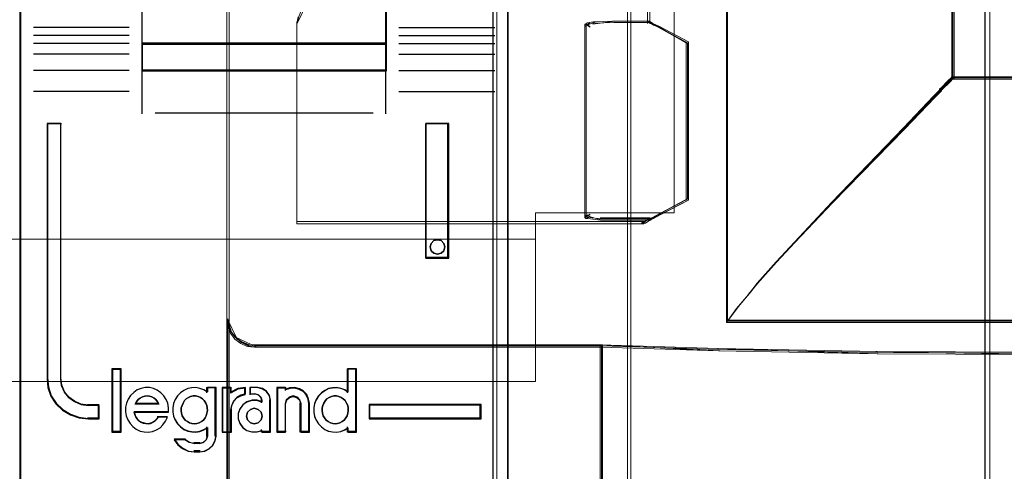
# Model space of a CAD drawing. Header units: millimetres. Extents: x -1290 to 1795, y -4192 to -1311.
# Tile 188 of 256: x 590.57 to 597.82, y -3257.71 to -3254.39. Entities that reach past the tile are written whole.
import ezdxf

# ---------------------------------------------------------------- set-up
doc = ezdxf.new("R2010")
doc.units = ezdxf.units.MM
doc.layers.add('45', color=7, linetype='Continuous')
doc.layers.add('Aparatura', color=7, linetype='Continuous', lineweight=13)

# ---------------------------------------------------------------- blocks, each defined once
blk = doc.blocks.new('*U32')
at = {"layer": '45', "color": 7}
for points in [[(312.99377, -76.660394), (295.007315, -76.660394), (295.007315, -158.427648), (312.99377, -158.427648), (312.99377, -76.660394)], [(299.493626, -122.979603), (308.505667, -122.979603), (308.505667, -118.50863), (299.493626, -118.50863), (299.493626, -122.979603)], [(308.505667, -122.941881), (299.493626, -122.941881), (299.493626, -123.965768), (308.505667, -123.965768), (308.505667, -122.941881)], [(297.933092, -136.766152), (297.933092, -136.276757), (297.530891, -136.276757), (297.258981, -136.238265), (297.021059, -136.133787), (296.811462, -135.985319), (296.647182, -135.781863), (296.539551, -135.539915), (296.511227, -135.275972), (296.511227, -125.894987), (296.00706, -125.894987), (296.00706, -135.275972), (296.041049, -135.6114), (296.14868, -135.930331), (296.329953, -136.210771), (296.579205, -136.441721), (296.86811, -136.617683), (297.185338, -136.72766), (297.530891, -136.766152), (297.933092, -136.766152)], [(309.962285, -125.894987), (309.962285, -130.85994), (310.798989, -130.85994), (310.798989, -125.894987), (309.962285, -125.894987)], [(310.614287, -130.309117), (310.650281, -130.439089), (310.614287, -130.580876), (310.518303, -130.669493), (310.380325, -130.710848), (310.248346, -130.669493), (310.152362, -130.580876), (310.116367, -130.439089), (310.152362, -130.309117), (310.248346, -130.208684), (310.380325, -130.179145), (310.518303, -130.208684), (310.614287, -130.309117)], [(298.71963, -137.240373), (298.71963, -134.948303), (298.413257, -134.948303), (298.413257, -137.240373), (298.71963, -137.240373)], [(311.994025, -136.239838), (307.867836, -136.239838), (307.867836, -136.766152), (311.994025, -136.766152), (311.994025, -136.239838)]]:
    blk.add_lwpolyline(points, close=True, dxfattribs=at)
at = {"layer": '45', "color": 139}
for points in [[(312.99377, -76.660394), (295.007315, -76.660394), (295.007315, -158.427648), (312.99377, -158.427648), (312.99377, -76.660394)], [(310.650281, -130.439089), (310.614287, -130.309117), (310.518303, -130.208684), (310.380325, -130.179145), (310.248346, -130.208684), (310.152362, -130.309117), (310.116367, -130.439089), (310.152362, -130.580876), (310.248346, -130.669493), (310.380325, -130.710848), (310.518303, -130.669493), (310.614287, -130.580876), (310.650281, -130.439089)], [(301.428212, -136.952966), (301.526476, -136.941573), (301.613179, -136.91309), (301.694103, -136.867518), (301.763465, -136.810553), (301.827048, -136.730801), (301.867509, -136.656746), (301.896411, -136.559905), (301.919532, -136.463064), (301.907971, -136.366223), (301.89063, -136.269382), (301.850169, -136.183934), (301.798147, -136.09279), (301.728784, -136.030128), (301.653641, -135.978859), (301.566937, -135.938983), (301.474454, -135.921894), (301.38775, -135.921894), (301.289486, -135.938983), (301.214343, -135.978859), (301.13342, -136.030128), (301.064057, -136.09279), (301.017816, -136.183934), (300.977354, -136.269382), (300.948453, -136.366223), (300.948453, -136.463064), (300.960013, -136.559905), (300.988914, -136.656746), (301.035156, -136.730801), (301.092959, -136.810553), (301.173882, -136.867518), (301.254805, -136.91309), (301.341509, -136.941573), (301.428212, -136.952966)], [(306.615467, -136.952966), (306.708029, -136.941573), (306.794806, -136.91309), (306.881583, -136.867518), (306.951004, -136.810553), (307.008855, -136.730801), (307.060921, -136.656746), (307.089847, -136.559905), (307.095632, -136.463064), (307.095632, -136.366223), (307.078276, -136.269382), (307.037781, -136.183934), (306.97993, -136.09279), (306.910508, -136.030128), (306.841087, -135.978859), (306.75431, -135.938983), (306.667533, -135.921894), (306.569187, -135.921894), (306.48241, -135.938983), (306.395633, -135.978859), (306.314642, -136.030128), (306.25679, -136.09279), (306.198939, -136.183934), (306.158444, -136.269382), (306.135303, -136.366223), (306.135303, -136.463064), (306.146873, -136.559905), (306.175799, -136.656746), (306.227865, -136.730801), (306.285716, -136.810553), (306.355137, -136.867518), (306.441914, -136.91309), (306.528691, -136.941573), (306.615467, -136.952966)], [(303.929772, -136.665559), (303.88818, -136.524788), (303.781229, -136.41921), (303.638627, -136.378152), (303.496026, -136.41921), (303.389075, -136.524788), (303.347483, -136.665559), (303.389075, -136.80633), (303.496026, -136.911908), (303.638627, -136.952966), (303.781229, -136.911908), (303.88818, -136.80633), (303.929772, -136.665559)]]:
    blk.add_lwpolyline(points, close=True, dxfattribs=at)
at = {"layer": '45', "color": 59}
for points in [[(312.974062, -76.678357), (295.025231, -76.678357), (295.025231, -158.409685), (312.974062, -158.409685), (312.974062, -76.678357)], [(299.493626, -122.979603), (308.505667, -122.979603), (308.505667, -118.50863), (299.493626, -118.50863), (299.493626, -122.979603)], [(308.505667, -122.941881), (299.493626, -122.941881), (299.493626, -123.965768), (308.505667, -123.965768), (308.505667, -122.941881)], [(308.48775, -122.959844), (299.511543, -122.959844), (299.511543, -123.947805), (308.48775, -123.947805), (308.48775, -122.959844)], [(309.962285, -125.894987), (309.962285, -130.85994), (310.798989, -130.85994), (310.798989, -125.894987), (309.962285, -125.894987)], [(310.614287, -130.309117), (310.650281, -130.439089), (310.614287, -130.580876), (310.518303, -130.669493), (310.380325, -130.710848), (310.248346, -130.669493), (310.152362, -130.580876), (310.116367, -130.439089), (310.152362, -130.309117), (310.248346, -130.208684), (310.380325, -130.179145), (310.518303, -130.208684), (310.614287, -130.309117)], [(298.737547, -137.260132), (298.737547, -134.93034), (298.393548, -134.93034), (298.393548, -137.260132), (298.737547, -137.260132)], [(305.830721, -136.362772), (305.830721, -136.524408), (305.859181, -136.674897), (305.9161, -136.814239), (306.001478, -136.948007), (306.109625, -137.05948), (306.234847, -137.154232), (306.365761, -137.215543), (306.51375, -137.248985), (306.667432, -137.260132), (306.821114, -137.232264), (306.963411, -137.176527), (307.088633, -137.092922), (307.088633, -137.260132), (307.40738, -137.260132), (307.40738, -134.93034), (307.088633, -134.93034), (307.088633, -135.788685), (306.963411, -135.70508), (306.821114, -135.654917), (306.667432, -135.627048), (306.51375, -135.638196), (306.365761, -135.666064), (306.234847, -135.732948), (306.109625, -135.816553), (306.001478, -135.928026), (305.9161, -136.061794), (305.859181, -136.212283), (305.830721, -136.362772)], [(298.898796, -136.502838), (298.927282, -136.654297), (298.984254, -136.805756), (299.064015, -136.934776), (299.166565, -137.052577), (299.291904, -137.14794), (299.440031, -137.215255), (299.582462, -137.248913), (299.736287, -137.260132), (299.890111, -137.232084), (300.038239, -137.175988), (300.169275, -137.091845), (300.277522, -136.985262), (300.374375, -136.850632), (300.442741, -136.710393), (300.095211, -136.710393), (300.038239, -136.783317), (299.969872, -136.850632), (299.890111, -136.901119), (299.816048, -136.929167), (299.730589, -136.945995), (299.639434, -136.934776), (299.553976, -136.917947), (299.468517, -136.8899), (299.388756, -136.833804), (299.331784, -136.766489), (299.274812, -136.687955), (299.246326, -136.603811), (299.21784, -136.519667), (300.482622, -136.519667), (300.482622, -136.356989), (300.454136, -136.194311), (300.391466, -136.054072), (300.306008, -135.919442), (300.203458, -135.80725), (300.066725, -135.711887), (299.929992, -135.655791), (299.776167, -135.616524), (299.622342, -135.616524), (299.468517, -135.644572), (299.326087, -135.700668), (299.200748, -135.796031), (299.081107, -135.902613), (298.995649, -136.037243), (298.938676, -136.188702), (298.898796, -136.34016), (298.898796, -136.502838)], [(300.074244, -136.135029), (300.120707, -136.22906), (299.255336, -136.22906), (299.307607, -136.135029), (299.365685, -136.059805), (299.43538, -136.009656), (299.522497, -135.953237), (299.603807, -135.934431), (299.690925, -135.921894), (299.778043, -135.934431), (299.865161, -135.953237), (299.946471, -136.009656), (300.016165, -136.059805), (300.074244, -136.135029)], [(300.120707, -136.22906), (299.255336, -136.22906), (299.307607, -136.135029), (299.365685, -136.059805), (299.43538, -136.009656), (299.522497, -135.953237), (299.603807, -135.934431), (299.690925, -135.921894), (299.778043, -135.934431), (299.865161, -135.953237), (299.946471, -136.009656), (300.016165, -136.059805), (300.074244, -136.135029), (300.120707, -136.22906)], [(300.723824, -136.050703), (300.666939, -136.200995), (300.638496, -136.351288), (300.638496, -136.512714), (300.666939, -136.663006), (300.723824, -136.802166), (300.81484, -136.93576), (300.917233, -137.047088), (301.042381, -137.141716), (301.190282, -137.202947), (301.332495, -137.236345), (301.486085, -137.247478), (301.633986, -137.219646), (301.776199, -137.163982), (301.912723, -137.080486), (301.912723, -137.39777), (301.872904, -137.53693), (301.764822, -137.631559), (301.633986, -137.670524), (301.4292, -137.670524), (301.247167, -137.631559), (301.0822, -137.53693), (300.689693, -137.53693), (300.820528, -137.720621), (300.996872, -137.859781), (301.207347, -137.95441), (301.4292, -137.982242), (301.633986, -137.982242), (301.816018, -137.95441), (301.975297, -137.870914), (302.111821, -137.748453), (302.197149, -137.575895), (302.23128, -137.39777), (302.23128, -135.616524), (301.912723, -135.616524), (301.912723, -135.777949), (301.776199, -135.694454), (301.633986, -135.644356), (301.486085, -135.616524), (301.332495, -135.627657), (301.190282, -135.655489), (301.042381, -135.722286), (300.917233, -135.805781), (300.81484, -135.917109), (300.723824, -136.050703)], [(301.827048, -136.730801), (301.763465, -136.810553), (301.694103, -136.867518), (301.613179, -136.91309), (301.526476, -136.941573), (301.428212, -136.952966), (301.341509, -136.941573), (301.254805, -136.91309), (301.173882, -136.867518), (301.092959, -136.810553), (301.035156, -136.730801), (300.988914, -136.656746), (300.960013, -136.559905), (300.948453, -136.463064), (300.948453, -136.366223), (300.977354, -136.269382), (301.017816, -136.183934), (301.064057, -136.09279), (301.13342, -136.030128), (301.214343, -135.978859), (301.289486, -135.938983), (301.38775, -135.921894), (301.474454, -135.921894), (301.566937, -135.938983), (301.653641, -135.978859), (301.728784, -136.030128), (301.798147, -136.09279), (301.850169, -136.183934), (301.89063, -136.269382), (301.907971, -136.366223), (301.919532, -136.463064), (301.896411, -136.559905), (301.867509, -136.656746), (301.827048, -136.730801)], [(301.017816, -136.183934), (301.064057, -136.09279), (301.13342, -136.030128), (301.214343, -135.978859), (301.289486, -135.938983), (301.38775, -135.921894), (301.474454, -135.921894), (301.566937, -135.938983), (301.653641, -135.978859), (301.728784, -136.030128), (301.798147, -136.09279), (301.850169, -136.183934), (301.89063, -136.269382), (301.907971, -136.366223), (301.919532, -136.463064), (301.896411, -136.559905), (301.867509, -136.656746), (301.827048, -136.730801), (301.763465, -136.810553), (301.694103, -136.867518), (301.613179, -136.91309), (301.526476, -136.941573), (301.428212, -136.952966), (301.341509, -136.941573), (301.254805, -136.91309), (301.173882, -136.867518), (301.092959, -136.810553), (301.035156, -136.730801), (300.988914, -136.656746), (300.960013, -136.559905), (300.948453, -136.463064), (300.948453, -136.366223), (300.977354, -136.269382), (301.017816, -136.183934)], [(302.453446, -135.616524), (302.453446, -137.260132), (302.778686, -137.260132), (302.778686, -136.435523), (302.807725, -136.272845), (302.883227, -136.110167), (303.005192, -135.986757), (303.150389, -135.902613), (303.318817, -135.852127), (303.318817, -135.616524), (303.034231, -135.655791), (302.778686, -135.790421), (302.778686, -135.616524), (302.453446, -135.616524)], [(302.471362, -135.634487), (302.471362, -137.240373), (302.783135, -137.240373), (302.783135, -136.434689), (302.810972, -136.275745), (302.883347, -136.116801), (303.000262, -135.996222), (303.139446, -135.91401), (303.3009, -135.864682), (303.3009, -135.634487), (303.028099, -135.672853), (302.783135, -135.804393), (302.783135, -135.634487), (302.471362, -135.634487)], [(303.105644, -136.407475), (303.048276, -136.575763), (303.048276, -136.766489), (303.105644, -136.934776), (303.220379, -137.091845), (303.363797, -137.192817), (303.55311, -137.248913), (303.736686, -137.248913), (303.920262, -137.192817), (303.920262, -137.260132), (304.24152, -137.260132), (304.24152, -136.082119), (304.201363, -135.902613), (304.092365, -135.751154), (303.937473, -135.655791), (303.753897, -135.616524), (303.490006, -135.616524), (303.490006, -135.852127), (303.679319, -135.852127), (303.794054, -135.880174), (303.880105, -135.969928), (303.920262, -136.082119), (303.920262, -136.149434), (303.736686, -136.093339), (303.55311, -136.093339), (303.363797, -136.149434), (303.220379, -136.256017), (303.105644, -136.407475)], [(304.474436, -135.616524), (304.474436, -137.260132), (304.784686, -137.260132), (304.784686, -136.20553), (304.824903, -136.065291), (304.92832, -135.969928), (305.066209, -135.930661), (305.215588, -135.969928), (305.307514, -136.065291), (305.347732, -136.20553), (305.347732, -137.260132), (305.669472, -137.260132), (305.669472, -136.20553), (305.640745, -136.037243), (305.571801, -135.874565), (305.456893, -135.751154), (305.301769, -135.66701), (305.135153, -135.616524), (304.951301, -135.627743), (304.784686, -135.683839), (304.784686, -135.616524), (304.474436, -135.616524)], [(304.494144, -135.634487), (304.494144, -137.240373), (304.794161, -137.240373), (304.794161, -136.209975), (304.833052, -136.072954), (304.933057, -135.97978), (305.066398, -135.941414), (305.210851, -135.97978), (305.299744, -136.072954), (305.338635, -136.209975), (305.338635, -137.240373), (305.649764, -137.240373), (305.649764, -136.209975), (305.621984, -136.04555), (305.555314, -135.886606), (305.444197, -135.766027), (305.294188, -135.683815), (305.133068, -135.634487), (304.955281, -135.645449), (304.794161, -135.700257), (304.794161, -135.634487), (304.494144, -135.634487)], [(306.75431, -135.938983), (306.841087, -135.978859), (306.910508, -136.030128), (306.97993, -136.09279), (307.037781, -136.183934), (307.078276, -136.269382), (307.095632, -136.366223), (307.095632, -136.463064), (307.089847, -136.559905), (307.060921, -136.656746), (307.008855, -136.730801), (306.951004, -136.810553), (306.881583, -136.867518), (306.794806, -136.91309), (306.708029, -136.941573), (306.615467, -136.952966), (306.528691, -136.941573), (306.441914, -136.91309), (306.355137, -136.867518), (306.285716, -136.810553), (306.227865, -136.730801), (306.175799, -136.656746), (306.146873, -136.559905), (306.135303, -136.463064), (306.135303, -136.366223), (306.158444, -136.269382), (306.198939, -136.183934), (306.25679, -136.09279), (306.314642, -136.030128), (306.395633, -135.978859), (306.48241, -135.938983), (306.569187, -135.921894), (306.667533, -135.921894), (306.75431, -135.938983)], [(306.158444, -136.269382), (306.198939, -136.183934), (306.25679, -136.09279), (306.314642, -136.030128), (306.395633, -135.978859), (306.48241, -135.938983), (306.569187, -135.921894), (306.667533, -135.921894), (306.75431, -135.938983), (306.841087, -135.978859), (306.910508, -136.030128), (306.97993, -136.09279), (307.037781, -136.183934), (307.078276, -136.269382), (307.095632, -136.366223), (307.095632, -136.463064), (307.089847, -136.559905), (307.060921, -136.656746), (307.008855, -136.730801), (306.951004, -136.810553), (306.881583, -136.867518), (306.794806, -136.91309), (306.708029, -136.941573), (306.615467, -136.952966), (306.528691, -136.941573), (306.441914, -136.91309), (306.355137, -136.867518), (306.285716, -136.810553), (306.227865, -136.730801), (306.175799, -136.656746), (306.146873, -136.559905), (306.135303, -136.463064), (306.135303, -136.366223), (306.158444, -136.269382)], [(311.974317, -136.257801), (307.885753, -136.257801), (307.885753, -136.748189), (311.974317, -136.748189), (311.974317, -136.257801)], [(303.88818, -136.524788), (303.929772, -136.665559), (303.88818, -136.80633), (303.781229, -136.911908), (303.638627, -136.952966), (303.496026, -136.911908), (303.389075, -136.80633), (303.347483, -136.665559), (303.389075, -136.524788), (303.496026, -136.41921), (303.638627, -136.378152), (303.781229, -136.41921), (303.88818, -136.524788)], [(303.347483, -136.665559), (303.389075, -136.524788), (303.496026, -136.41921), (303.638627, -136.378152), (303.781229, -136.41921), (303.88818, -136.524788), (303.929772, -136.665559), (303.88818, -136.80633), (303.781229, -136.911908), (303.638627, -136.952966), (303.496026, -136.911908), (303.389075, -136.80633), (303.347483, -136.665559)]]:
    blk.add_lwpolyline(points, close=True, dxfattribs=at)
at = {"layer": '45', "color": 139}
for points in [[(299.493626, -112.81977), (299.493626, -123.965768)], [(308.468042, -112.81977), (308.468042, -123.965768)], [(299.03317, -122.37066), (295.507187, -122.37066)], [(308.967915, -122.37066), (312.493898, -122.37066)], [(299.03317, -122.667048), (295.507187, -122.667048)], [(308.967915, -122.667048), (312.493898, -122.667048)], [(299.03317, -122.952659), (295.507187, -122.952659)], [(299.493626, -122.941881), (308.505667, -122.941881)], [(308.967915, -122.952659), (312.493898, -122.952659)], [(299.03317, -123.351436), (295.507187, -123.351436)], [(308.967915, -123.351436), (312.493898, -123.351436)], [(299.03317, -123.944213), (295.507187, -123.944213)], [(299.493626, -123.928046), (308.505667, -123.928046)], [(299.493626, -123.928046), (299.493626, -125.550098)], [(308.468042, -123.928046), (308.468042, -125.550098)], [(308.967915, -123.944213), (312.493898, -123.944213)], [(299.03317, -124.727396), (295.507187, -124.727396)], [(308.967915, -124.727396), (312.493898, -124.727396)], [(299.988124, -125.51058), (308.011169, -125.51058)], [(296.00706, -125.894987), (296.00706, -135.280617)], [(296.00706, -125.894987), (296.539182, -125.894987)], [(296.499766, -125.894987), (296.499766, -135.280617)], [(309.962285, -130.85994), (309.962285, -125.894987)], [(309.962285, -125.894987), (310.798989, -125.894987)], [(310.761364, -130.85994), (310.761364, -125.894987)], [(309.962285, -130.820422), (310.798989, -130.820422)], [(296.00706, -135.242895), (296.041228, -135.585768), (296.149427, -135.911779), (296.331656, -136.198443), (296.582222, -136.43452), (296.87265, -136.614388), (297.191552, -136.726805), (297.538927, -136.766152)], [(296.499766, -135.242895), (296.528631, -135.516247), (296.638321, -135.76682), (296.805741, -135.97753), (297.019347, -136.13129), (297.261818, -136.239492), (297.538927, -136.279356)], [(298.393548, -134.93034), (298.393548, -137.260132)], [(298.393548, -134.93034), (298.737547, -134.93034)], [(298.699922, -134.93034), (298.699922, -137.260132)], [(307.058007, -134.93034), (307.058007, -135.81232)], [(307.058007, -134.93034), (307.40738, -134.93034)], [(307.367964, -134.93034), (307.367964, -137.260132)], [(300.482622, -136.519667), (300.482622, -136.356989), (300.454136, -136.194311), (300.391466, -136.054072), (300.306008, -135.919442), (300.203458, -135.80725), (300.066725, -135.711887), (299.929992, -135.655791), (299.776167, -135.616524), (299.622342, -135.616524), (299.468517, -135.644572), (299.326087, -135.700668), (299.200748, -135.796031), (299.081107, -135.902613), (298.995649, -136.037243), (298.938676, -136.188702), (298.898796, -136.34016), (298.898796, -136.502838), (298.927282, -136.654297), (298.984254, -136.805756), (299.064015, -136.934776), (299.166565, -137.052577), (299.291904, -137.14794), (299.440031, -137.215255), (299.582462, -137.248913), (299.736287, -137.260132), (299.890111, -137.232084), (300.038239, -137.175988), (300.169275, -137.091845), (300.277522, -136.985262), (300.374375, -136.850632), (300.442741, -136.710393)], [(300.120707, -136.22906), (300.074244, -136.135029), (300.016165, -136.059805), (299.946471, -136.009656), (299.865161, -135.953237), (299.778043, -135.934431), (299.690925, -135.921894), (299.603807, -135.934431), (299.522497, -135.953237), (299.43538, -136.009656), (299.365685, -136.059805), (299.307607, -136.135029), (299.255336, -136.22906)], [(301.919532, -135.779202), (301.782278, -135.695058), (301.639305, -135.644572), (301.490613, -135.616524), (301.336203, -135.627743), (301.19323, -135.655791), (301.044539, -135.723106), (300.918723, -135.80725), (300.815782, -135.919442), (300.72428, -136.054072), (300.667091, -136.20553), (300.638496, -136.356989), (300.638496, -136.519667), (300.667091, -136.671126), (300.72428, -136.811365), (300.815782, -136.945995), (300.918723, -137.058187), (301.044539, -137.15355), (301.19323, -137.215255), (301.336203, -137.248913), (301.490613, -137.260132), (301.639305, -137.232084), (301.782278, -137.175988), (301.919532, -137.091845)], [(301.881907, -135.616524), (301.881907, -135.81232)], [(301.881907, -135.616524), (302.23128, -135.616524)], [(302.191864, -135.616524), (302.191864, -137.407428)], [(302.453446, -135.616524), (302.453446, -137.260132)], [(302.453446, -135.616524), (302.802819, -135.616524)], [(303.318817, -135.616524), (303.027123, -135.66317), (302.765194, -135.823098)], [(302.765194, -135.616524), (302.765194, -135.823098)], [(303.318817, -135.84645), (303.146182, -135.898991), (302.997358, -135.98656), (302.872347, -136.114995), (302.794959, -136.284296), (302.765194, -136.453597)], [(303.281192, -135.616524), (303.281192, -135.884172)], [(303.474691, -135.616524), (303.474691, -135.884172)], [(303.768523, -135.616524), (303.474691, -135.616524)], [(303.474691, -135.84645), (303.696856, -135.84645)], [(303.929772, -136.108708), (303.884682, -135.980777), (303.78806, -135.878432), (303.659232, -135.84645)], [(304.24152, -136.108708), (304.199469, -135.918951), (304.08533, -135.758842), (303.923132, -135.658034), (303.730898, -135.616524)], [(304.474436, -135.616524), (304.474436, -137.260132)], [(304.474436, -135.616524), (304.813059, -135.616524)], [(305.669472, -136.22906), (305.640445, -136.05405), (305.57078, -135.884873), (305.454671, -135.756532), (305.297924, -135.669027), (305.129566, -135.616524), (304.943792, -135.628191), (304.775435, -135.686528)], [(304.775435, -135.616524), (304.775435, -135.718913)], [(305.357723, -136.22906), (305.316131, -136.072343), (305.221064, -135.965775), (305.066579, -135.921894), (304.923978, -135.965775), (304.817027, -136.072343), (304.775435, -136.22906)], [(307.095632, -135.779202), (306.969713, -135.695058), (306.826624, -135.644572), (306.672087, -135.616524), (306.51755, -135.627743), (306.368737, -135.655791), (306.237095, -135.723106), (306.111176, -135.80725), (306.002429, -135.919442), (305.916575, -136.054072), (305.859339, -136.20553), (305.830721, -136.356989), (305.830721, -136.519667), (305.859339, -136.671126), (305.916575, -136.811365), (306.002429, -136.945995), (306.111176, -137.058187), (306.237095, -137.15355), (306.368737, -137.215255), (306.51755, -137.248913), (306.672087, -137.260132), (306.826624, -137.232084), (306.969713, -137.175988), (307.095632, -137.091845)], [(297.499511, -136.239838), (297.933092, -136.239838)], [(297.893676, -136.239838), (297.893676, -136.766152)], [(297.893676, -136.239838), (297.893676, -136.766152)], [(299.255336, -136.191338), (300.120707, -136.191338)], [(303.929772, -136.138356), (303.744194, -136.081764), (303.558616, -136.081764), (303.367238, -136.138356), (303.222256, -136.245881), (303.106269, -136.398679), (303.048276, -136.568455), (303.048276, -136.760867), (303.106269, -136.930643), (303.222256, -137.089101), (303.367238, -137.190966), (303.558616, -137.247558), (303.744194, -137.247558), (303.929772, -137.190966)], [(303.892147, -136.070986), (303.892147, -136.175171)], [(304.202104, -136.070986), (304.202104, -137.260132)], [(304.775435, -136.191338), (304.775435, -137.260132)], [(305.318307, -136.191338), (305.318307, -137.260132)], [(305.630055, -136.191338), (305.630055, -137.260132)], [(307.867836, -136.239838), (311.994025, -136.239838)], [(307.867836, -136.239838), (307.867836, -136.766152)], [(311.954609, -136.766152), (311.954609, -136.239838)], [(299.210544, -136.498504), (300.482622, -136.498504)], [(299.210544, -136.498504), (299.239572, -136.5882), (299.268599, -136.677897), (299.326653, -136.761614), (299.384708, -136.833371), (299.465984, -136.893168), (299.553065, -136.923067), (299.640147, -136.941006), (299.733034, -136.952966), (299.820115, -136.935027), (299.895586, -136.905128), (299.976862, -136.85131), (300.046528, -136.779553), (300.104582, -136.701816)], [(300.065165, -136.683522), (300.443205, -136.683522)], [(302.453446, -137.260132), (302.802819, -137.260132), (302.802819, -136.415874)], [(297.499511, -136.728429), (297.933092, -136.728429)], [(307.867836, -136.728429), (311.994025, -136.728429)], [(298.393548, -137.220614), (298.737547, -137.220614)], [(301.609575, -137.982242), (301.799047, -137.953073), (301.964835, -137.865568), (302.106939, -137.737227), (302.195754, -137.556384), (302.23128, -137.369706)], [(301.609575, -137.675076), (301.755065, -137.631451), (301.875252, -137.525507), (301.919532, -137.369706)], [(301.881907, -137.057151), (301.881907, -137.407428)], [(303.892147, -137.155947), (303.892147, -137.260132)], [(303.892147, -137.220614), (304.24152, -137.220614)], [(304.474436, -137.220614), (304.813059, -137.220614)], [(305.318307, -137.220614), (305.669472, -137.220614)], [(307.058007, -137.057151), (307.058007, -137.260132)], [(307.058007, -137.220614), (307.40738, -137.220614)], [(300.686871, -137.506224), (300.82159, -137.702581), (301.003167, -137.851337), (301.219889, -137.952491), (301.448325, -137.982242)], [(300.686871, -137.506224), (301.109702, -137.506224)], [(301.070286, -137.506224), (301.250009, -137.625827), (301.448325, -137.675076)], [(301.408909, -137.637354), (301.648991, -137.637354)], [(301.648991, -137.94452), (301.408909, -137.94452)]]:
    blk.add_lwpolyline(points, dxfattribs=at)
at = {"layer": '45', "color": 1}
for points in [[(297.933092, -136.766152), (297.933092, -136.276757), (297.530891, -136.276757), (297.258981, -136.238265), (297.021059, -136.133787), (296.811462, -135.985319), (296.647182, -135.781863), (296.539551, -135.539915), (296.511227, -135.275972), (296.511227, -125.894987), (296.00706, -125.894987), (296.00706, -135.275972), (296.041049, -135.6114), (296.14868, -135.930331), (296.329953, -136.210771), (296.579205, -136.441721), (296.86811, -136.617683), (297.185338, -136.72766), (297.530891, -136.766152), (297.933092, -136.766152)], [(297.915176, -136.748189), (297.915176, -136.260411), (297.520458, -136.260411), (297.253606, -136.222046), (297.020111, -136.117914), (296.814413, -135.969937), (296.65319, -135.767153), (296.547561, -135.526004), (296.519764, -135.262933), (296.519764, -125.91295), (296.024976, -125.91295), (296.024976, -135.262933), (296.058333, -135.597253), (296.163962, -135.91513), (296.341863, -136.194643), (296.586477, -136.42483), (296.870007, -136.600211), (297.181334, -136.709824), (297.520458, -136.748189), (297.915176, -136.748189)], [(311.994025, -136.239838), (307.867836, -136.239838), (307.867836, -136.766152), (311.994025, -136.766152), (311.994025, -136.239838)]]:
    blk.add_lwpolyline(points, close=True, dxfattribs=at)

msp = doc.modelspace()

# ---------------------------------------------------------------- linework, layer by layer
at = {"layer": 'Aparatura', "lineweight": 13}
for points in [[(597.6812, -3243.7147), (597.6812, -3266.6069), (525.6258, -3266.6069), (525.6258, -3243.7147), (521.4124, -3243.7147), (521.4124, -3293.4336), (525.6258, -3293.4336), (525.6258, -3270.5413), (597.6812, -3270.5413), (597.6812, -3293.4336), (601.8134, -3293.4336), (601.8134, -3243.7147), (597.6812, -3243.7147)], [(597.716, -3243.7165), (597.716, -3266.6117), (525.6289, -3266.6117), (525.6289, -3243.7165), (521.416, -3243.7165), (521.416, -3293.4318), (525.6289, -3293.4318), (525.6289, -3270.5366), (597.716, -3270.5366), (597.716, -3293.4318), (601.8471, -3293.4318), (601.8471, -3243.7165), (597.716, -3243.7165)], [(597.6808, -3266.607), (597.6808, -3243.7147), (597.6808, -3266.607)], [(597.7156, -3266.6117), (597.7156, -3243.7165), (597.7156, -3266.6117)], [(528.2655, -3245.257), (528.2655, -3264.0688), (595.0474, -3264.0688), (595.0474, -3245.257), (528.2655, -3245.257)], [(528.2666, -3245.2591), (528.2666, -3264.066), (595.0729, -3264.066), (595.0729, -3245.2591), (528.2666, -3245.2591)], [(595.0471, -3245.257), (595.0471, -3264.0688), (595.0471, -3245.257)], [(595.0725, -3245.2591), (595.0725, -3264.066), (595.0725, -3245.2591)], [(594.0574, -3258.2025), (529.2552, -3258.2025), (529.2552, -3248.9261), (594.0574, -3248.9261), (594.0574, -3258.2025)], [(594.0864, -3258.2007), (529.2585, -3258.2007), (529.2585, -3248.9279), (594.0864, -3248.9279), (594.0864, -3258.2007)], [(594.057, -3258.2025), (594.057, -3248.9261), (594.057, -3258.2025)], [(594.086, -3258.2007), (594.086, -3248.9279), (594.086, -3258.2007)], [(528.9124, -3250.0538), (528.9124, -3251.2907), (527.8914, -3251.2907), (527.8914, -3255.8121), (528.9124, -3255.8121), (528.9124, -3257.0532), (594.3705, -3257.0532), (594.3705, -3255.8121), (595.3914, -3255.8121), (595.3914, -3251.2907), (594.3705, -3251.2907), (594.3705, -3250.0538), (528.9124, -3250.0538)], [(528.9124, -3250.0538), (528.9124, -3251.2907), (527.8914, -3251.2907), (527.8914, -3255.8121), (528.9124, -3255.8121), (528.9124, -3257.0532), (594.3705, -3257.0532), (594.3705, -3255.8121), (595.3914, -3255.8121), (595.3914, -3251.2907), (594.3705, -3251.2907), (594.3705, -3250.0538), (528.9124, -3250.0538)], [(595.7763, -3250.5208), (595.7763, -3255.0381), (595.7763, -3256.0676), (595.7763, -3256.4072), (595.7763, -3256.5528), (595.7763, -3256.5959), (595.7763, -3256.6121), (595.7763, -3256.6175), (595.7763, -3250.5208)], [(597.4361, -3254.8273), (597.4361, -3252.3161), (597.4361, -3254.8273)], [(597.4361, -3252.3161), (597.4361, -3254.8273), (598.4737, -3254.8273), (598.4792, -3254.8273), (598.4792, -3252.3161), (598.4737, -3252.3161), (597.4361, -3252.3161)], [(597.4443, -3252.3243), (597.4443, -3254.819), (598.4652, -3254.819), (598.4706, -3254.819), (598.4706, -3252.3243), (598.4652, -3252.3243), (597.4443, -3252.3243)], [(595.1961, -3254.4188), (595.1961, -3254.4134), (595.1961, -3252.7191), (595.1961, -3254.4188)], [(592.0969, -3253.563), (592.0969, -3253.563), (592.0969, -3256.6013), (592.0969, -3253.563)], [(592.6889, -3254.2672), (592.6473, -3254.3155), (592.6264, -3254.3698), (592.6126, -3254.4242), (592.6889, -3254.2672)], [(592.6126, -3255.8918), (592.6126, -3254.4069), (592.6126, -3255.8918)], [(595.1575, -3254.4016), (595.075, -3254.4016), (594.9431, -3254.4016), (594.9431, -3254.4016), (594.7947, -3254.407), (594.7507, -3254.4124), (594.7342, -3254.4233), (594.7342, -3254.4233), (594.7342, -3255.4786), (594.7342, -3255.7179), (594.7342, -3255.7995), (594.7342, -3255.8322), (594.7342, -3255.8431), (594.7342, -3255.8485), (594.7342, -3255.8485), (594.7397, -3255.8485), (594.7397, -3255.8485), (594.7397, -3255.8539), (594.7452, -3255.8539), (594.7562, -3255.8539), (594.8497, -3255.8648), (594.9431, -3255.8648), (594.9431, -3255.8648), (595.075, -3255.8648), (595.1575, -3255.8648), (595.1904, -3255.8648), (595.2014, -3255.8648), (595.2069, -3255.8648), (595.2124, -3255.8648), (595.2179, -3255.8594), (595.2344, -3255.8539), (595.2839, -3255.8267), (595.4982, -3255.7179), (595.4982, -3254.5539), (595.2839, -3254.4396), (595.2344, -3254.4179), (595.2179, -3254.407), (595.2124, -3254.407), (595.2069, -3254.4016), (595.2014, -3254.4016), (595.1904, -3254.4016), (595.1575, -3254.4016)], [(594.7676, -3254.4123), (594.7342, -3254.4404), (594.7676, -3254.4123)], [(595.1565, -3254.4102), (595.0759, -3254.4102), (594.947, -3254.4102), (594.947, -3254.4102), (594.8019, -3254.4156), (594.759, -3254.4209), (594.7428, -3254.4317), (594.7428, -3254.4317), (594.7428, -3255.4745), (594.7428, -3255.7111), (594.7428, -3255.7917), (594.7428, -3255.8239), (594.7428, -3255.8347), (594.7428, -3255.8401), (594.7428, -3255.8401), (594.7482, -3255.8401), (594.7482, -3255.8401), (594.7482, -3255.8454), (594.7536, -3255.8454), (594.7643, -3255.8454), (594.8557, -3255.8562), (594.947, -3255.8562), (594.947, -3255.8562), (595.0759, -3255.8562), (595.1565, -3255.8562), (595.1888, -3255.8562), (595.1995, -3255.8562), (595.2049, -3255.8562), (595.2102, -3255.8562), (595.2156, -3255.8508), (595.2317, -3255.8454), (595.2801, -3255.8186), (595.4896, -3255.7111), (595.4896, -3254.5607), (595.2801, -3254.4478), (595.2317, -3254.4263), (595.2156, -3254.4156), (595.2102, -3254.4156), (595.2049, -3254.4102), (595.1995, -3254.4102), (595.1888, -3254.4102), (595.1565, -3254.4102)], [(594.8106, -3254.4069), (594.7504, -3254.4296), (594.8106, -3254.4069)], [(594.9557, -3254.4016), (594.7934, -3254.4242), (594.9557, -3254.4016)], [(594.9385, -3254.4016), (594.9385, -3254.4016), (595.0759, -3254.4016), (595.1618, -3254.4016), (595.1962, -3254.4016), (595.2076, -3254.4016), (595.2133, -3254.4016), (594.9385, -3254.4016)], [(595.4982, -3254.5693), (595.2759, -3254.4435), (595.2246, -3254.4195), (595.2075, -3254.4075), (595.2018, -3254.4075), (595.1961, -3254.4016), (595.4982, -3254.5693)], [(594.7342, -3254.4231), (594.7342, -3254.4231), (594.7342, -3254.4231), (594.7568, -3254.4231), (594.7342, -3254.4231)], [(594.7342, -3254.4231), (594.7342, -3255.4787), (594.7342, -3255.7181), (594.7342, -3255.7997), (594.7342, -3255.8323), (594.7342, -3255.8432), (594.7342, -3255.8486), (594.7342, -3254.4231)], [(594.7396, -3254.4231), (594.7507, -3254.4231), (594.7729, -3254.4457), (594.7729, -3254.4457), (594.7396, -3254.4231)], [(595.481, -3255.7197), (595.481, -3254.5521), (595.481, -3255.7197)], [(597.3447, -3254.9135), (597.4213, -3254.8359), (597.4405, -3254.8165), (597.4469, -3254.81), (597.4533, -3254.81), (597.3447, -3254.9135)], [(598.4792, -3254.81), (598.4737, -3254.81), (597.4361, -3254.81), (598.4792, -3254.81)], [(597.2963, -3254.967), (597.3619, -3254.9016), (597.2963, -3254.967)], [(597.3447, -3254.9189), (597.3447, -3254.8963), (597.3447, -3254.8963), (597.3447, -3254.9189)], [(597.0763, -3255.1984), (597.3135, -3254.9498), (597.0763, -3255.1984)], [(596.5499, -3255.7412), (597.0935, -3255.1811), (596.5499, -3255.7412)], [(595.4982, -3255.7024), (595.2759, -3255.8227), (595.2246, -3255.8528), (595.2075, -3255.8588), (595.2018, -3255.8648), (595.1961, -3255.8648), (595.4982, -3255.7024)], [(596.2758, -3256.0315), (596.5671, -3255.724), (596.2758, -3256.0315)], [(594.7568, -3255.826), (594.7342, -3255.8486), (594.7568, -3255.826)], [(594.7342, -3255.8314), (594.7342, -3255.8314), (594.7568, -3255.8314), (594.7342, -3255.8314)], [(594.7729, -3255.8206), (594.7396, -3255.8433), (594.7729, -3255.8206)], [(594.7396, -3255.8314), (594.7396, -3255.8314), (594.7396, -3255.854), (594.7396, -3255.8314)], [(594.7396, -3255.8368), (594.7507, -3255.8368), (594.7729, -3255.8368), (594.7396, -3255.8368)], [(594.7557, -3255.8368), (594.8643, -3255.8648), (594.7557, -3255.8368)], [(594.8471, -3255.8476), (594.9557, -3255.8476), (594.8471, -3255.8476)], [(594.9385, -3255.8476), (594.9385, -3255.8476), (595.0759, -3255.8476), (595.1618, -3255.8476), (595.1962, -3255.8476), (595.2076, -3255.8476), (595.2133, -3255.8476), (594.9385, -3255.8476)], [(595.2133, -3255.8476), (595.2133, -3255.8476), (595.1682, -3255.8829), (595.1531, -3255.8829), (595.1531, -3255.8918), (595.2133, -3255.8476)], [(592.6126, -3255.8745), (595.1703, -3255.8745), (592.6126, -3255.8745)], [(594.3705, -3256.006), (528.9123, -3256.006), (528.9123, -3257.0532), (594.3705, -3257.0532), (594.3705, -3256.006)], [(596.1418, -3256.1767), (596.293, -3256.0143), (596.1418, -3256.1767)], [(596.002, -3256.3326), (596.1586, -3256.1594), (596.002, -3256.3326)], [(595.9375, -3256.413), (596.0192, -3256.3153), (595.9375, -3256.413)], [(595.8515, -3256.5151), (595.9547, -3256.3958), (595.8515, -3256.5151)], [(595.7763, -3256.6175), (595.8687, -3256.4978), (595.7763, -3256.6175)], [(592.0969, -3256.5841), (592.1108, -3256.6384), (592.1316, -3256.6927), (592.1733, -3256.741), (592.0969, -3256.5841)], [(592.0969, -3258.1817), (592.0969, -3258.1762), (592.0969, -3256.5841), (592.0969, -3258.1817)], [(595.7763, -3256.6002), (598.0442, -3256.6002), (595.7763, -3256.6002)], [(592.1561, -3256.7238), (592.2041, -3256.7653), (592.2583, -3256.793), (592.3184, -3256.8), (592.1561, -3256.7238)], [(592.3012, -3256.7827), (592.3012, -3256.7827), (594.8643, -3256.7827), (592.3012, -3256.7827)], [(594.8471, -3258.1817), (594.8471, -3258.1762), (594.8471, -3256.7827), (594.8471, -3258.1817)], [(594.8471, -3256.7827), (595.729, -3256.8269), (594.8471, -3256.7827)], [(595.7118, -3256.8097), (596.8946, -3256.8485), (595.7118, -3256.8097)], [(596.8774, -3256.8312), (598.0442, -3256.8539), (596.8774, -3256.8312)]]:
    msp.add_lwpolyline(points, close=True, dxfattribs=at)
for points in [[(595.0471, -3245.2571), (595.0471, -3264.0688), (595.1066, -3264.1879), (595.1769, -3264.307), (595.2472, -3264.426), (595.3229, -3264.5451), (595.3986, -3264.6533), (595.4798, -3264.767), (595.5609, -3264.8752), (595.6475, -3264.978), (595.7394, -3265.0863), (595.8314, -3265.1837), (595.9287, -3265.2811), (596.0261, -3265.3785), (596.1288, -3265.4705), (596.2316, -3265.5571), (596.3398, -3265.6437), (596.448, -3265.7249), (597.6812, -3266.607), (597.6812, -3243.7147)], [(595.0471, -3245.2571), (595.0471, -3264.0688), (595.1066, -3264.1879), (595.1769, -3264.307), (595.2472, -3264.426), (595.3229, -3264.5451), (595.3986, -3264.6533), (595.4798, -3264.767), (595.5609, -3264.8752), (595.6475, -3264.978), (595.7394, -3265.0863), (595.8314, -3265.1837), (595.9287, -3265.2811), (596.0261, -3265.3785), (596.1288, -3265.4705), (596.2316, -3265.5571), (596.3398, -3265.6437), (596.448, -3265.7249), (597.6812, -3266.607), (597.6812, -3243.7147)], [(595.0725, -3245.2592), (595.0725, -3264.0659), (595.1379, -3264.1913), (595.2033, -3264.3113), (595.2742, -3264.4257), (595.3505, -3264.5402), (595.4268, -3264.6547), (595.5085, -3264.7692), (595.5903, -3264.8727), (595.6775, -3264.9818), (595.7702, -3265.0853), (595.8628, -3265.1835), (595.9555, -3265.2816), (596.0536, -3265.3742), (596.1571, -3265.4669), (596.2607, -3265.5596), (596.3697, -3265.6414), (596.4787, -3265.7286), (597.7159, -3266.6117), (597.7159, -3243.7165)], [(595.0725, -3245.2592), (595.0725, -3264.0659), (595.1379, -3264.1913), (595.2033, -3264.3113), (595.2742, -3264.4257), (595.3505, -3264.5402), (595.4268, -3264.6547), (595.5085, -3264.7692), (595.5903, -3264.8727), (595.6775, -3264.9818), (595.7702, -3265.0853), (595.8628, -3265.1835), (595.9555, -3265.2816), (596.0536, -3265.3742), (596.1571, -3265.4669), (596.2607, -3265.5596), (596.3697, -3265.6414), (596.4787, -3265.7286), (597.7159, -3266.6117), (597.7159, -3243.7165)], [(592.1141, -3278.9786), (592.1141, -3268.5741), (592.1141, -3268.5687), (592.1141, -3268.5634), (592.1141, -3268.5419), (592.1141, -3268.4773), (592.1141, -3268.316), (592.1141, -3267.7783), (592.1141, -3266.5578), (592.1141, -3263.2455), (592.1141, -3258.1697), (592.1141, -3258.1697), (592.1141, -3258.1643), (592.1141, -3256.5889), (592.1141, -3253.567), (592.1141, -3253.567), (592.1141, -3250.5398), (592.1141, -3247.8889)], [(598.0348, -3256.6175), (595.7763, -3256.6175), (595.7763, -3256.6121), (595.7763, -3256.5959), (595.7763, -3256.5528), (595.7763, -3256.4072), (595.7763, -3256.0676), (595.7763, -3255.0381), (595.7763, -3255.0381), (595.7763, -3250.5208), (598.0348, -3250.5208)], [(595.7763, -3250.5208), (595.7763, -3255.0381), (595.7763, -3256.0676), (595.7763, -3256.4072), (595.7763, -3256.5528), (595.7763, -3256.5959), (595.7763, -3256.6121), (595.7763, -3256.6175), (595.8523, -3256.515), (595.9391, -3256.4126), (596.0042, -3256.3318), (596.1453, -3256.1754), (596.281, -3256.0299), (596.5578, -3255.7388), (597.0897, -3255.1944), (597.3122, -3254.9626), (597.361, -3254.9141), (597.361, -3254.9087), (597.361, -3254.9087), (597.4261, -3254.844), (597.4424, -3254.8278), (597.4478, -3254.8224), (597.4533, -3254.8224), (597.4533, -3254.8224), (597.4533, -3252.3213)], [(595.7849, -3250.5291), (595.7849, -3255.0338), (595.7849, -3256.0605), (595.7849, -3256.3992), (595.7849, -3256.5443), (595.7849, -3256.5873), (595.7849, -3256.6035), (595.7849, -3256.6088), (595.8601, -3256.5067), (595.946, -3256.4046), (596.0105, -3256.3239), (596.1501, -3256.168), (596.2844, -3256.0229), (596.5584, -3255.7326), (597.0848, -3255.1897), (597.305, -3254.9585), (597.3534, -3254.9102), (597.3534, -3254.9048), (597.3534, -3254.9048), (597.4178, -3254.8403), (597.4339, -3254.8242), (597.4393, -3254.8188), (597.4447, -3254.8188), (597.4447, -3254.8188), (597.4447, -3252.3245)], [(595.2118, -3252.7246), (595.2118, -3254.408), (595.2118, -3254.4134), (595.2172, -3254.4188), (595.2226, -3254.4188), (595.2388, -3254.4296), (595.2875, -3254.4511), (595.4982, -3254.5645), (595.4982, -3255.7191), (595.2875, -3255.827), (595.2388, -3255.854), (595.2226, -3255.8594), (595.2172, -3255.8648), (595.2118, -3255.8648), (595.2118, -3255.8648), (595.1794, -3255.8864), (595.1686, -3255.8864), (595.1686, -3255.8918), (592.6126, -3255.8918), (592.6126, -3254.4188), (592.6234, -3254.3702)], [(592.0969, -3253.5717), (592.0969, -3256.6005), (592.1077, -3256.6491), (592.1238, -3256.6976), (592.1561, -3256.7407), (592.1992, -3256.773), (592.2476, -3256.7946), (592.3014, -3256.8), (592.3014, -3256.8), (594.8521, -3256.8), (595.7185, -3256.8269), (596.8862, -3256.8485), (598.0378, -3256.8539)], [(598.466, -3254.8119), (597.4419, -3254.8119), (597.4365, -3254.8119), (597.4311, -3254.8174), (597.4149, -3254.8336), (597.3502, -3254.8987), (597.3502, -3254.8987), (597.3502, -3254.9041), (597.3017, -3254.9529), (597.0807, -3255.1861), (596.5525, -3255.7337), (596.2776, -3256.0265), (596.1428, -3256.1729), (596.0027, -3256.3301), (595.938, -3256.4114), (595.8517, -3256.5144), (595.7763, -3256.6175), (598.0348, -3256.6175)], [(598.4652, -3254.8186), (597.4447, -3254.8186), (597.4393, -3254.8186), (597.4339, -3254.8239), (597.4178, -3254.8401), (597.3533, -3254.9046), (597.3533, -3254.9046), (597.3533, -3254.91), (597.305, -3254.9583), (597.0848, -3255.1895), (596.5584, -3255.7325), (596.2844, -3256.0228), (596.1501, -3256.168), (596.0105, -3256.3239), (595.946, -3256.4045), (595.8601, -3256.5067), (595.7849, -3256.6088), (598.0355, -3256.6088)], [(594.8643, -3263.2434), (594.8643, -3258.1655), (594.8643, -3258.1655), (594.8643, -3258.1601), (594.8643, -3256.7831), (592.3023, -3256.7831), (592.3023, -3256.7831), (592.2483, -3256.7777), (592.1996, -3256.7562), (592.1564, -3256.7239), (592.124, -3256.6809), (592.1077, -3256.6325), (592.0969, -3256.5841), (592.0969, -3258.1601), (592.0969, -3258.1655), (592.0969, -3258.1655), (592.0969, -3263.2434)], [(594.8557, -3263.2471), (594.8557, -3258.1727), (594.8557, -3258.1727), (594.8557, -3258.1673), (594.8557, -3256.7912), (592.3096, -3256.7912), (592.3096, -3256.7912), (592.2559, -3256.7858), (592.2076, -3256.7643), (592.1646, -3256.7321), (592.1324, -3256.6891), (592.1163, -3256.6407), (592.1055, -3256.5923), (592.1055, -3258.1673), (592.1055, -3258.1727), (592.1055, -3258.1727), (592.1055, -3263.2471)], [(598.0432, -3256.8365), (596.8879, -3256.8311), (595.7163, -3256.8096), (594.8471, -3256.7827), (594.8471, -3258.1598), (594.8471, -3258.1652), (594.8471, -3258.1652), (594.8471, -3263.2432), (594.8471, -3266.5567), (594.8471, -3267.7778), (594.8471, -3268.3157), (594.8471, -3268.4771), (594.8471, -3268.5417), (594.8471, -3268.5632), (594.8471, -3268.5686), (594.8471, -3268.5739), (594.8471, -3278.9827)], [(598.0356, -3256.8451), (596.8861, -3256.8397), (595.7205, -3256.8182), (594.8557, -3256.7913), (594.8557, -3258.1674), (594.8557, -3258.1728), (594.8557, -3258.1728), (594.8557, -3263.2471), (594.8557, -3266.5584), (594.8557, -3267.7786), (594.8557, -3268.3161), (594.8557, -3268.4774), (594.8557, -3268.5419), (594.8557, -3268.5634), (594.8557, -3268.5688), (594.8557, -3268.5741), (594.8557, -3278.9754)]]:
    msp.add_lwpolyline(points, dxfattribs=at)

# ---------------------------------------------------------------- block references
at = {"layer": 'Aparatura', "lineweight": 13, "xscale": 0.2, "yscale": 0.2, "zscale": 0.2}
msp.add_blockref('*U32', (531.5713, -3229.9741), dxfattribs=at)

doc.saveas('drawing.dxf')
